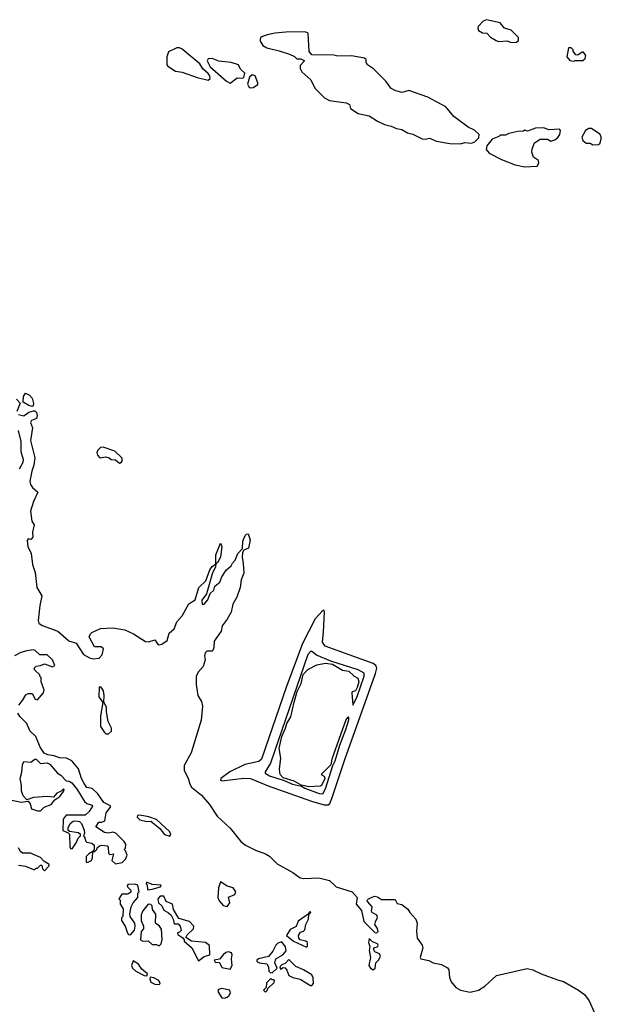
# Model space of a CAD drawing. Extents: x 2386897 to 2565480, y 579156 to 761880.
# Tile 123 of 191: x 2473654 to 2477916, y 688811 to 696027. Entities that reach past the tile are written whole.
import ezdxf

# ---------------------------------------------------------------- set-up
doc = ezdxf.new("R2010")
doc.units = 0

msp = doc.modelspace()

# ---------------------------------------------------------------- linework, layer by layer
at = {"layer": '0CON10XD'}
for points in [[(2477255, 695860), (2477295, 695862.5), (2477310, 695875), (2477310, 695895), (2477255, 695950), (2477207.5, 695965), (2477175, 696002.5), (2477075, 696026.7), (2477050, 696015), (2477013, 695977), (2477010, 695965), (2477017, 695947), (2477045, 695930), (2477078.3, 695928.3), (2477105, 695897.5), (2477145, 695873.8), (2477165, 695866.7), (2477225, 695872.5), (2477255, 695860)], [(2476885, 695117.5), (2476915, 695126.7), (2476965, 695122.5), (2476988.3, 695131.7), (2477018.3, 695161.7), (2477020, 695185), (2476986.1, 695216.1), (2476939.3, 695239.3), (2476835, 695317.5), (2476777.3, 695387.3), (2476645, 695460), (2476505, 695506.7), (2476457, 695493), (2476410, 695505), (2476375, 695522.5), (2476337.5, 695575), (2476246.7, 695666.7), (2476202.5, 695695), (2476193.6, 695713.6), (2476192.5, 695735), (2476180, 695745), (2476085, 695762), (2475985, 695758.8), (2475955, 695766), (2475795, 695768), (2475774.3, 695794.3), (2475767, 695927), (2475746.7, 695936.7), (2475605, 695936), (2475525, 695928.8), (2475466.4, 695916.4), (2475422, 695898), (2475413.6, 695873.6), (2475435, 695836.7), (2475465, 695821.2), (2475555, 695798.8), (2475630, 695775), (2475667, 695757), (2475685, 695740), (2475715, 695740), (2475738.3, 695728.3), (2475738.3, 695721.7), (2475708.3, 695691.7), (2475708.3, 695668.3), (2475722.5, 695645), (2475786.1, 695586.1), (2475816.7, 695525), (2475886.7, 695455), (2475925, 695434), (2476047.3, 695417.3), (2476070, 695405), (2476077, 695377), (2476135, 695340), (2476215, 695323.3), (2476275, 695283.3), (2476327.5, 695257.5), (2476376.4, 695246.4), (2476415, 695228.8), (2476455, 695222.5), (2476495, 695197.5), (2476535, 695188.8), (2476603, 695153), (2476625, 695150), (2476658.3, 695158.3), (2476705, 695136.2), (2476805, 695118.8), (2476885, 695117.5)], [(2475035, 695583.8), (2475048.8, 695595), (2475046.2, 695615), (2475035, 695632.5), (2474995, 695667.5), (2474974.2, 695704.2), (2474845, 695810), (2474825, 695820.8), (2474805, 695821.2), (2474745, 695790), (2474732.5, 695755), (2474732.5, 695695), (2474740, 695685), (2474795, 695650), (2474845, 695643.3), (2474953.6, 695603.6), (2475035, 695583.8)], [(2477715, 695722.5), (2477725, 695727.5), (2477781.7, 695728.3), (2477798.3, 695741.7), (2477802.5, 695765), (2477785, 695787.5), (2477775, 695787.5), (2477745, 695767.5), (2477728.3, 695768.3), (2477710, 695795), (2477710, 695805), (2477695, 695820), (2477675, 695820), (2477662.5, 695755), (2477685, 695727.5), (2477715, 695722.5)], [(2475195, 695562), (2475248.3, 695601.7), (2475285, 695597.5), (2475297, 695603), (2475302.5, 695635), (2475272.5, 695665), (2475257.5, 695695), (2475203, 695713), (2475113.6, 695723.6), (2475063, 695743), (2475035, 695740), (2475027.5, 695725), (2475050, 695680), (2475168.8, 695575), (2475195, 695562)], [(2475345, 695526.7), (2475365, 695530), (2475398.3, 695551.7), (2475400, 695565), (2475380, 695615), (2475357, 695623), (2475337.5, 695605), (2475322.5, 695555), (2475332.5, 695535), (2475345, 695526.7)], [(2477355, 694948.6), (2477445, 694954.2), (2477458.8, 694975), (2477456.7, 694995), (2477419.5, 695019.5), (2477407.5, 695055), (2477408.8, 695081.2), (2477427.5, 695125), (2477468.3, 695151.7), (2477521.7, 695151.7), (2477545, 695137.5), (2477575, 695146.2), (2477597, 695163), (2477611.2, 695185), (2477616.7, 695215), (2477610, 695225), (2477535, 695220), (2477493, 695233), (2477435, 695232.5), (2477375, 695210), (2477355, 695217.5), (2477345, 695210), (2477305, 695207.5), (2477238.3, 695191.7), (2477215, 695180), (2477175, 695180), (2477165, 695170), (2477115, 695150), (2477078.3, 695101.7), (2477072.5, 695075), (2477095, 695047.5), (2477185, 695001.9), (2477285, 694963.1), (2477355, 694948.6)], [(2477855, 695110), (2477895, 695112.5), (2477907, 695123), (2477916.1, 695153.9), (2477915, 695170), (2477905, 695187.5), (2477845, 695230), (2477825, 695230), (2477800, 695215), (2477773, 695167), (2477780.7, 695140.7), (2477805, 695122.5), (2477835, 695122.5), (2477855, 695110)], [(2473745, 693192.5), (2473719.3, 693199.3), (2473680, 693225), (2473682.5, 693265), (2473695, 693290), (2473725, 693276.2), (2473745, 693254.2), (2473755.5, 693214.5), (2473752.5, 693197.5), (2473745, 693192.5)], [(2473630, 693245), (2473657.5, 693217.5), (2473632.5, 693155)], [(2473643.6, 693133.6), (2473685, 693123.3), (2473720.5, 693149.5), (2473755, 693160), (2473765, 693160), (2473777.4, 693147.4), (2473782.5, 693125), (2473776.2, 693105), (2473741.2, 693088.8), (2473733.8, 693075), (2473747.5, 693035), (2473733.6, 692943.6), (2473763.5, 692815), (2473757.1, 692762.9), (2473742.1, 692717.9), (2473728.6, 692645), (2473731.7, 692621.7), (2473748, 692598), (2473786.1, 692563.9), (2473753.8, 692495), (2473733.3, 692425), (2473743, 692353), (2473760, 692325), (2473748.1, 692271.9), (2473750.5, 692235), (2473735, 692216.9), (2473715, 692222), (2473708.8, 692211.2), (2473713.9, 692165), (2473737.9, 692115), (2473747.9, 692035), (2473766.6, 691976.6), (2473778.2, 691865), (2473815.7, 691805), (2473800.5, 691735), (2473788.7, 691625), (2473793.3, 691605), (2473817.1, 691587.1), (2473933.9, 691545), (2474013.9, 691473.9), (2474068.4, 691458.4), (2474122.1, 691375), (2474165, 691350), (2474193.3, 691343.3), (2474235, 691347.5), (2474257, 691373), (2474267, 691417), (2474251.7, 691431.7), (2474200.7, 691430.7), (2474163.3, 691505), (2474171.4, 691525), (2474183.1, 691535), (2474245, 691564.2), (2474335, 691570.3), (2474424, 691555), (2474488, 691525), (2474575, 691470.8), (2474598, 691468), (2474645, 691482.5), (2474662.3, 691452.3), (2474675, 691446.7), (2474695, 691450), (2474735, 691476.7), (2474749.3, 691530.7), (2474785, 691562.5), (2474806.4, 691613.6), (2474845, 691657.5), (2474893.3, 691745), (2474940, 691775), (2474967.5, 691865), (2475017.5, 691915), (2475047.5, 691995), (2475065, 692020), (2475090, 692040), (2475090, 692105), (2475125, 692190), (2475136.2, 692166.2), (2475125, 692090), (2475105, 692050), (2475090, 692040), (2475087.5, 692015), (2475066.2, 691973.8), (2475021.7, 691818.3), (2474988.3, 691771.7), (2474991.7, 691741.7), (2475005, 691742.5), (2475032.5, 691775), (2475049.3, 691820.7), (2475077.5, 691845), (2475083.8, 691876.2), (2475120, 691905), (2475136.2, 691945), (2475167.7, 691992.3), (2475202.5, 692025), (2475212.5, 692045), (2475233.6, 692066.4), (2475251.2, 692115), (2475287.5, 692152.5), (2475288.8, 692205), (2475305, 692247.5), (2475315, 692257.5), (2475328.3, 692258.3), (2475343.8, 692215), (2475330, 692155), (2475295, 692140), (2475286.7, 692123.3), (2475283.3, 692085), (2475292.5, 692045), (2475295, 691970), (2475277.1, 691922.9), (2475270, 691865), (2475245.6, 691795), (2475215.5, 691744.5), (2475202.5, 691685), (2475175, 691633.8), (2475137.5, 691585), (2475131.2, 691545), (2475078.3, 691471.7), (2475077.5, 691425), (2475070, 691405), (2475065, 691400), (2475025, 691400), (2475013, 691387), (2475007.5, 691365), (2475012.5, 691335), (2474997.5, 691287.5), (2474962.5, 691245), (2474946.4, 691213.6), (2474945.8, 691155), (2474958.6, 691075), (2474985, 691029.2), (2474994.5, 690995), (2474984.2, 690894.2), (2474910, 690655), (2474859.5, 690560.5), (2474857.8, 690525), (2474888.4, 690468.4), (2474899.8, 690425), (2474912.3, 690402.3), (2474984.8, 690345), (2475044.7, 690275), (2475099.8, 690189.8), (2475195, 690102.7), (2475273.7, 690003.7), (2475308.1, 689978.1), (2475382, 689942), (2475455.8, 689915), (2475485, 689896.5), (2475540.9, 689840.9), (2475655, 689777.6), (2475708.7, 689738.7), (2475735, 689733.3), (2475845, 689738.3), (2475925, 689718.6), (2475972.2, 689672.2), (2476090, 689635), (2476126.2, 689595), (2476119.6, 689545), (2476159.8, 689499.8), (2476175, 689419.2), (2476256.4, 689336.4), (2476270, 689335), (2476280, 689345), (2476275.9, 689365.9), (2476256.7, 689395), (2476260, 689415), (2476276.4, 689446.4), (2476270, 689465), (2476237.5, 689485), (2476232.5, 689495), (2476237.5, 689525), (2476202.5, 689565), (2476200, 689575), (2476210, 689585), (2476255, 689603.8), (2476275, 689598.8), (2476305, 689580), (2476405, 689580), (2476420.7, 689550.7), (2476455, 689542.5), (2476499.3, 689509.3), (2476513.6, 689483.6), (2476556, 689435), (2476565.8, 689405.8), (2476562.2, 689347.8), (2476567.7, 689295), (2476602.1, 689245), (2476607.8, 689225), (2476588.8, 689155), (2476593.3, 689145), (2476651.4, 689131.4), (2476685, 689114.7), (2476745, 689102.2), (2476789.8, 689079.8), (2476798.7, 689065), (2476802.8, 689007.2), (2476815, 688976.5), (2476850, 688935), (2476885, 688914.4), (2476955, 688899.4), (2477015, 688914.8), (2477061.4, 688945), (2477148.1, 689021.9), (2477373.8, 689073.8), (2477413.8, 689063.8), (2477475, 689033.8), (2477595, 688990), (2477639.1, 688979.1), (2477749.3, 688915), (2477793, 688883), (2477826.2, 688836.2), (2477899.7, 688669.7)], [(2473652.5, 692735), (2473678.8, 692785), (2473680.7, 692800.7), (2473665, 692860), (2473664.4, 692935), (2473643.8, 693016.2)], [(2474385, 692777.5), (2474395, 692780), (2474405, 692792.5), (2474405, 692812.5), (2474351.2, 692865), (2474265, 692894.2), (2474245, 692891.4), (2474225, 692873.3), (2474220, 692855), (2474223.3, 692835), (2474240, 692815), (2474285, 692822.5), (2474310, 692815), (2474323, 692803), (2474355, 692802.5), (2474385, 692777.5)], [(2475885, 690272.6), (2475915, 690274.1), (2475925.9, 690284.1), (2475940.8, 690319.2), (2476035.6, 690605), (2476261.1, 691235), (2476270.4, 691275), (2476264.8, 691294.8), (2476245, 691308.6), (2475893.2, 691435), (2475873.3, 691465), (2475879.4, 691540.6), (2475888.6, 691685), (2475885, 691696.7), (2475875, 691696.2), (2475817.9, 691635), (2475725.6, 691455), (2475609.5, 691140.5), (2475425, 690608.2), (2475405, 690590.4), (2475302.5, 690567.5), (2475194.4, 690514.4), (2475128.1, 690465), (2475126, 690455), (2475135, 690450), (2475295, 690469), (2475345, 690465.5), (2475475, 690412.9), (2475791.2, 690301.2), (2475885, 690272.6)], [(2473646.1, 691003.9), (2473675, 691036.7), (2473699.7, 691080.3), (2473715, 691089.2), (2473745, 691088.8), (2473767, 691047), (2473785, 691043.3), (2473828.8, 691095), (2473833.8, 691115), (2473810, 691175), (2473810, 691205), (2473800, 691215), (2473800, 691225), (2473765, 691260), (2473760, 691275), (2473775, 691290), (2473807, 691293), (2473835, 691306.7), (2473895, 691283.3), (2473910, 691295), (2473894.5, 691335), (2473855, 691373.5), (2473802.1, 691372.1), (2473767.5, 691405), (2473755, 691408.9), (2473705, 691402.5), (2473661.7, 691388.3), (2473614.8, 691365.2)], [(2475875, 690353.4), (2475895, 690390), (2475947.9, 690562.1), (2475965, 690596.2), (2475999.3, 690710.7), (2476043.3, 690825), (2476066, 690895), (2476065.6, 690915.6), (2476055, 690913.8), (2476043.6, 690896.4), (2475941.7, 690608.3), (2475933.3, 690566.7), (2475863.3, 690495), (2475885, 690483.3), (2475890.8, 690465), (2475865.7, 690414.3), (2475855, 690410), (2475775, 690405.6), (2475717.5, 690417.5), (2475665, 690445.8), (2475585, 690471.2), (2475563.3, 690495), (2475556.7, 690535), (2475567.5, 690615), (2475556, 690685), (2475575, 690773.3), (2475602.5, 690835), (2475610.6, 690869.4), (2475641.7, 690918.3), (2475664.2, 691025.8), (2475687.1, 691102.9), (2475717.4, 691162.6), (2475731.4, 691228.6), (2475765, 691266), (2475831.2, 691298.8), (2475895, 691311.4), (2475945, 691302.9), (2476020.5, 691260.5), (2476065, 691252.5), (2476105, 691216), (2476130.8, 691200.8), (2476138.6, 691175), (2476127.8, 691132.2), (2476115, 691108.8), (2476090, 691100), (2476087, 691093), (2476095, 691003.3), (2476125, 691060), (2476178.2, 691215), (2476177.6, 691237.6), (2476135, 691262.9), (2475933.3, 691325), (2475829.1, 691369.1), (2475795, 691395.6), (2475785, 691396.9), (2475765, 691375.6), (2475491.8, 690578.2), (2475452.5, 690515), (2475452.5, 690505), (2475485, 690485.6), (2475591.9, 690451.9), (2475652, 690425), (2475720, 690410), (2475744, 690395), (2475849.2, 690355), (2475875, 690353.4)], [(2474305, 690792.5), (2474327, 690813), (2474326.7, 690835), (2474302, 690885), (2474288.8, 690955), (2474289.3, 690989.3), (2474270, 691025), (2474273.8, 691075), (2474267.3, 691107.3), (2474251.2, 691135), (2474235, 691138.8), (2474233.9, 691065), (2474263.6, 691023.6), (2474244.7, 690925), (2474245, 690847.5), (2474275, 690802.9), (2474285, 690794.3), (2474305, 690792.5)], [(2473595, 690306.7), (2473665, 690292.5), (2473715, 690300), (2473729.5, 690279.5), (2473740, 690245), (2473785, 690230), (2473805, 690230), (2473833.9, 690256.1), (2473883.6, 690276.4), (2473910, 690310), (2473946.7, 690335), (2473975, 690370), (2473980, 690385), (2473975, 690390), (2473957.5, 690372.5), (2473925, 690358.8), (2473901.7, 690328.3), (2473855, 690333.8), (2473754.3, 690325.7), (2473705, 690310), (2473679.5, 690339.5), (2473666, 690375), (2473665.9, 690415.9), (2473656.7, 690465), (2473668.3, 690511.7), (2473673, 690567), (2473685, 690590), (2473735, 690586.7), (2473765, 690607.5), (2473775, 690607.5), (2473805.9, 690575.9), (2473855, 690580), (2473875, 690572), (2473930, 690505), (2473955, 690490), (2473995, 690450), (2474015, 690447.5), (2474035, 690433.3), (2474075.8, 690385.8), (2474128.3, 690298.3), (2474145, 690283.8), (2474185, 690270), (2474186.7, 690263.3), (2474162.5, 690225), (2474133, 690197), (2473995, 690196.7), (2473972.3, 690167.7), (2473970, 690085), (2474008.3, 690068.3), (2474017.5, 690057.5), (2474020, 689965), (2474025, 689952.5), (2474038.3, 689951.7), (2474067.5, 689995), (2474081.7, 690028.3), (2474100, 690045), (2474100, 690055), (2474085, 690067.5), (2474018.3, 690078.3), (2474010, 690085), (2474010, 690105), (2474024.2, 690135.8), (2474045, 690153.3), (2474065, 690156.7), (2474091.7, 690151.7), (2474107, 690137), (2474126.4, 690086.4), (2474127.5, 690065), (2474120, 690045), (2474131.7, 690031.7), (2474135, 690010), (2474145, 690000), (2474181.7, 689991.7), (2474198.3, 689978.3), (2474200, 689945), (2474190, 689930), (2474205, 689930), (2474220, 689945), (2474221.7, 689958.3), (2474238.3, 689971.7), (2474255, 689977.5), (2474295, 689972.5), (2474303, 689963), (2474305, 689920), (2474315, 689910), (2474340, 689915), (2474330, 689865), (2474355, 689840), (2474405, 689850), (2474430, 689875), (2474440, 689905), (2474430, 689935), (2474420, 689945), (2474430, 689955), (2474432.5, 689985), (2474420, 690005), (2474357.5, 690065), (2474335, 690072.5), (2474305, 690066.7), (2474275, 690070), (2474212.5, 690112.5), (2474233, 690147), (2474255, 690146.7), (2474277.5, 690155), (2474286.2, 690215), (2474320, 690255), (2474320, 690265), (2474269.1, 690289.1), (2474225, 690354.4), (2474185, 690391.9), (2474145, 690400), (2474125, 690430), (2474106.4, 690465), (2474085, 690537.1), (2474035.6, 690595.6), (2473995.6, 690615.6), (2473945, 690618), (2473905, 690632), (2473858.8, 690638.8), (2473832.3, 690652.3), (2473803.3, 690695), (2473771.2, 690775), (2473728.6, 690815), (2473705, 690868.6), (2473655, 690920.8), (2473640.6, 690945)], [(2474755, 690043.3), (2474761.2, 690055), (2474755, 690075.7), (2474655.6, 690165), (2474600, 690185), (2474535, 690197.7), (2474516.2, 690195), (2474513.6, 690183.6), (2474535, 690162.5), (2474585, 690151.2), (2474615, 690153.3), (2474679.5, 690099.5), (2474715.9, 690055.9), (2474755, 690043.3)], [(2473645, 689830), (2473695, 689823.3), (2473755, 689800), (2473765, 689800), (2473775, 689810), (2473785, 689810), (2473805, 689830), (2473815, 689830), (2473820, 689805), (2473835, 689790), (2473870, 689825), (2473870, 689835), (2473830.7, 689860.7), (2473805, 689886.7), (2473755, 689910), (2473735, 689918.8), (2473675, 689918.8), (2473660, 689930), (2473645, 689957.5)], [(2474145, 689850), (2474155, 689852.5), (2474180, 689865), (2474187.5, 689885), (2474190, 689930), (2474160, 689915), (2474140, 689895), (2474140, 689855), (2474145, 689850)], [(2474465, 689320), (2474493.8, 689355), (2474500.8, 689385), (2474498, 689405), (2474463.8, 689455), (2474461.2, 689475), (2474470, 689525), (2474484.2, 689555.8), (2474520, 689595), (2474520, 689625), (2474530, 689635), (2474520, 689685), (2474495, 689692.5), (2474445, 689690), (2474440, 689675), (2474467, 689647), (2474467, 689633), (2474445, 689617.5), (2474401.7, 689618.3), (2474380, 689585), (2474390, 689575), (2474390, 689545), (2474411.7, 689511.7), (2474410, 689455), (2474400, 689445), (2474400, 689425), (2474426.7, 689385), (2474442.5, 689332.5), (2474451.7, 689321.7), (2474465, 689320)], [(2474590.7, 689650.7), (2474625, 689654), (2474685, 689672), (2474690, 689685), (2474625, 689690), (2474582.5, 689707.5), (2474580, 689695), (2474587.5, 689687.5), (2474590.7, 689650.7)], [(2475175, 689527.5), (2475193.3, 689555), (2475183.3, 689596.7), (2475230, 689615), (2475237.5, 689635), (2475217.5, 689665), (2475175, 689676.7), (2475125, 689710), (2475109.4, 689665), (2475105, 689593.8), (2475115, 689569.4), (2475144.3, 689535), (2475175, 689527.5)], [(2474965, 689130), (2475005, 689162.5), (2475046.2, 689173.8), (2475045, 689242.5), (2475015, 689264.2), (2474913, 689273), (2474871.7, 689301.7), (2474880.5, 689319.5), (2474926.5, 689363.5), (2474929.3, 689385), (2474898.3, 689418.3), (2474820.6, 689440.6), (2474781.2, 689505), (2474774.1, 689544.1), (2474725.8, 689565.8), (2474710, 689605), (2474683.8, 689605), (2474666, 689585), (2474671.2, 689555), (2474695, 689532.5), (2474710.7, 689500.7), (2474745, 689482.5), (2474763.6, 689463.6), (2474777.5, 689435), (2474785, 689400), (2474815, 689400), (2474828.8, 689385), (2474836.7, 689353.3), (2474825, 689340), (2474810, 689335), (2474811.7, 689321.7), (2474848.3, 689298.3), (2474860, 689285), (2474860, 689275), (2474916.1, 689226.1), (2474965, 689130)], [(2474675, 689240), (2474690, 689255), (2474697, 689287), (2474691.7, 689361.7), (2474677.5, 689385), (2474650, 689405), (2474651.7, 689471.7), (2474627.5, 689505), (2474623.6, 689533.6), (2474613.6, 689543.6), (2474595, 689546.2), (2474555, 689497.5), (2474544.1, 689465.9), (2474544.2, 689425), (2474562, 689385), (2474560, 689365), (2474543.3, 689345), (2474540, 689285), (2474555, 689273.8), (2474595, 689277.5), (2474625, 689250), (2474655, 689250), (2474675, 689240)], [(2475755, 689230), (2475761.7, 689238.3), (2475762.5, 689265), (2475750, 689275), (2475710, 689285), (2475700, 689295), (2475697.5, 689315), (2475710.7, 689339.3), (2475733.6, 689346.4), (2475743.6, 689356.4), (2475750, 689395), (2475770, 689435), (2475771.7, 689468.3), (2475786.7, 689485), (2475785, 689490), (2475775, 689487.5), (2475768.3, 689471.7), (2475695, 689421.1), (2475678.8, 689381.2), (2475635, 689360), (2475610, 689315), (2475660, 689275), (2475755, 689230)], [(2476245, 689063.8), (2476258.8, 689075), (2476263.9, 689116.1), (2476285, 689137.5), (2476298.8, 689165), (2476291.7, 689181.7), (2476257, 689197), (2476247.5, 689215), (2476253, 689227), (2476275, 689232.5), (2476280, 689245), (2476276.7, 689255), (2476239.3, 689269.3), (2476215, 689292.5), (2476210.6, 689265), (2476219.2, 689235), (2476215.8, 689205), (2476225.7, 689155), (2476213.5, 689095), (2476225, 689076.2), (2476245, 689063.8)], [(2475505, 689042.5), (2475540, 689075), (2475523.3, 689115), (2475530, 689145), (2475582.5, 689175), (2475607, 689203), (2475601.7, 689231.7), (2475575, 689270), (2475545, 689258.8), (2475530, 689245), (2475508.1, 689201.9), (2475477.3, 689162.7), (2475404.3, 689145.7), (2475392.5, 689135), (2475392.5, 689125), (2475410, 689115), (2475465, 689107.5), (2475476.4, 689086.4), (2475480, 689055), (2475490, 689045), (2475505, 689042.5)], [(2475195, 689070), (2475210, 689095), (2475206.7, 689145), (2475211.4, 689175), (2475205, 689188.1), (2475185, 689195.4), (2475165, 689190.8), (2475143.8, 689175), (2475118.3, 689141.7), (2475080, 689135), (2475085, 689120), (2475118.3, 689118.3), (2475135, 689080), (2475195, 689070)], [(2475795, 688950), (2475806.7, 688965), (2475803.3, 689005), (2475795, 689026.7), (2475732.5, 689065), (2475677.7, 689087.7), (2475625, 689140), (2475600, 689110), (2475575, 689100), (2475560, 689085), (2475565, 689070), (2475585, 689080), (2475598.3, 689078.3), (2475611.7, 689061.7), (2475625, 689022.5), (2475655, 689007.5), (2475710, 688995), (2475785, 688950), (2475795, 688950)], [(2474585, 689020), (2474590, 689035), (2474548.3, 689068.3), (2474525, 689106.2), (2474485, 689130), (2474473.3, 689095), (2474480, 689075), (2474505, 689053.3), (2474565, 689022.5), (2474585, 689020)], [(2474675, 688956.7), (2474683.3, 688965), (2474673.3, 688985), (2474637.5, 689005), (2474610, 689010), (2474606.7, 688995), (2474614.4, 688974.4), (2474645, 688958.6), (2474675, 688956.7)], [(2475455, 688900), (2475468.3, 688911.7), (2475471.7, 688928.3), (2475518.3, 688971.7), (2475520, 688985), (2475515, 688990), (2475505, 688990), (2475495, 689000), (2475461.7, 688968.3), (2475460, 688935), (2475440, 688915), (2475455, 688900)], [(2475155, 688855.8), (2475175, 688863.8), (2475187.5, 688872.5), (2475198.8, 688895), (2475192.5, 688915), (2475133.9, 688926.1), (2475110.7, 688919.3), (2475106.7, 688905), (2475135, 688860), (2475155, 688855.8)]]:
    msp.add_lwpolyline(points, dxfattribs=at)

doc.saveas('drawing.dxf')
